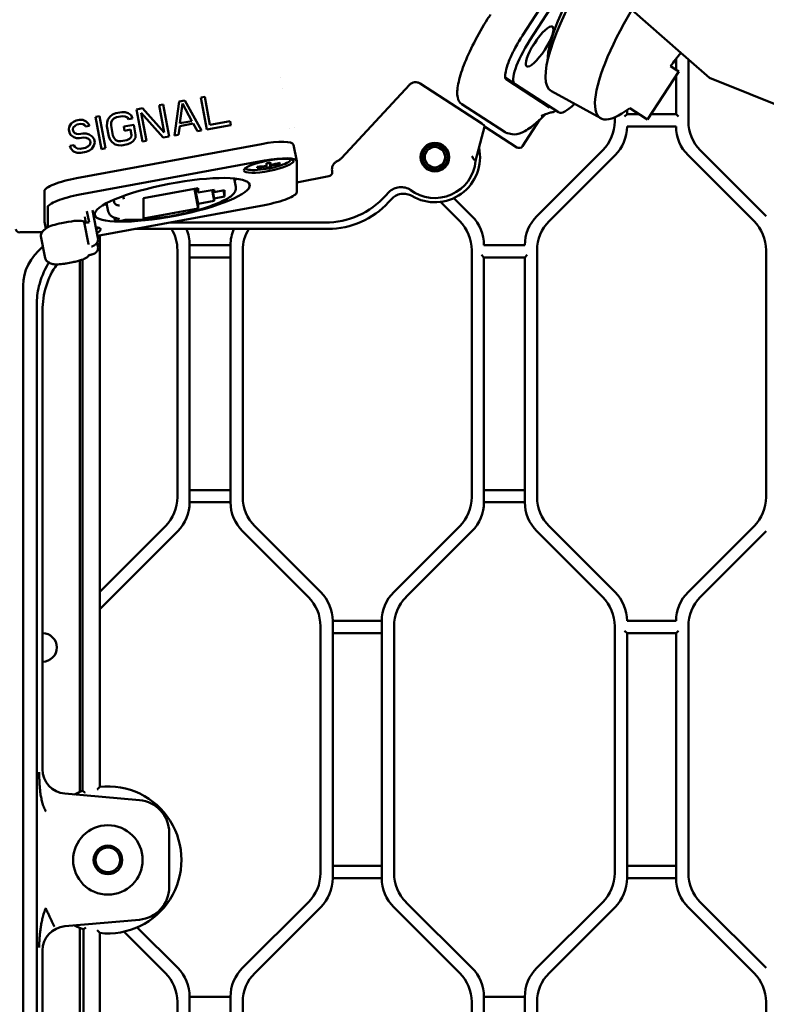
# Model space of a CAD drawing. Header units: millimetres. Extents: x 0 to 14369, y -869 to 2970.
# Tile 31 of 256: x 667 to 849, y 768 to 1009. Entities that reach past the tile are written whole.
import ezdxf

# ---------------------------------------------------------------- set-up
doc = ezdxf.new("R2010")
doc.units = ezdxf.units.MM
doc.header["$LTSCALE"] = 10
doc.layers.add('Bruchlinie (ISO)', color=7, linetype='Continuous', lineweight=50)
doc.layers.add('Sichtbar (ISO)', color=7, linetype='Continuous', lineweight=50)

msp = doc.modelspace()

# ---------------------------------------------------------------- linework, layer by layer
at = {"layer": 'Bruchlinie (ISO)'}
for p, q in [((816.399, 1011.118), (828.371, 1000.62)), ((828.371, 1000.62), (829.635, 999.511)), ((828.371, 1000.62), (829.635, 999.511)), ((830.235, 998.985), (829.635, 999.511)), ((830.235, 998.985), (829.635, 999.511)), ((830.235, 998.985), (835.4, 994.456)), ((835.4, 994.456), (880.837, 976.294))]:
    msp.add_line(p, q, dxfattribs=at)
at = {"layer": 'Sichtbar (ISO)'}
for p, q in [((789.683, 1004.854), (801.969, 1023.771)), ((803.578, 1022.36), (791.46, 1003.7)), ((827.235, 999.105), (827.235, 996.446)), ((827.235, 996.446), (827.235, 999.105)), ((830.235, 983.834), (830.235, 998.985)), ((830.235, 983.834), (830.235, 998.985)), ((827.894, 996.017), (820.269, 984.276)), ((825.857, 997.34), (827.479, 996.287)), ((827.479, 996.287), (827.894, 996.017)), ((730.527, 994.466), (730.527, 994.462)), ((764.616, 993.073), (779.713, 983.27)), ((787.857, 992.924), (785.465, 994.477)), ((785.642, 994.124), (796.234, 987.245)), ((787.857, 992.924), (798.45, 986.045)), ((827.235, 995.001), (827.235, 985.591)), ((827.235, 985.591), (827.235, 995.001)), ((731.05, 991.755), (731.05, 991.755)), ((762.021, 992.789), (745.378, 974.849)), ((808.803, 984.575), (796.759, 991.204)), ((704.545, 980.36), (705.71, 988.712)), ((705.71, 988.712), (707.021, 988.955)), ((706.49, 988.164), (705.852, 983.372)), ((708.801, 983.918), (706.49, 988.164)), ((707.021, 988.955), (711.1, 981.574)), ((710.954, 989.683), (711.938, 989.865)), ((712.411, 981.817), (710.954, 989.683)), ((711.938, 989.865), (713.208, 983.003)), ((773.456, 990.338), (773.456, 990.338)), ((785.383, 981.176), (774.79, 988.055)), ((689.353, 985.509), (690.142, 985.829)), ((690.142, 985.829), (691.616, 986.102)), ((691.616, 986.102), (692.467, 986.086)), ((692.467, 986.086), (693.184, 985.873)), ((693.184, 985.873), (693.964, 985.325)), ((695.222, 986.769), (696.697, 987.042)), ((696.679, 978.903), (695.222, 986.769)), ((696.391, 985.947), (697.662, 979.085)), ((701.759, 979.844), (696.391, 985.947)), ((696.697, 987.042), (702.034, 981.107)), ((700.794, 987.801), (701.777, 987.983)), ((702.034, 981.107), (700.794, 987.801)), ((701.777, 987.983), (703.234, 980.117)), ((815.235, 985.591), (815.235, 986.59)), ((815.235, 986.59), (815.235, 985.591)), ((815.92, 987.101), (819.854, 984.546)), ((678.723, 982.502), (679.255, 983.293)), ((679.255, 983.293), (679.848, 983.749)), ((679.848, 983.749), (680.473, 984.038)), ((680.473, 984.038), (681.292, 984.19)), ((681.292, 984.19), (682.142, 984.174)), ((682.142, 984.174), (682.891, 983.793)), ((682.891, 983.793), (683.507, 983.215)), ((685.225, 984.918), (686.208, 985.1)), ((686.682, 977.052), (685.225, 984.918)), ((686.208, 985.1), (687.665, 977.234)), ((688.015, 982.665), (688.024, 983.532)), ((688.024, 983.532), (688.228, 984.262)), ((688.228, 984.262), (688.76, 985.053)), ((688.76, 985.053), (689.353, 985.509)), ((689.039, 983.547), (688.999, 982.847)), ((689.273, 984.11), (689.039, 983.547)), ((689.703, 984.536), (689.273, 984.11)), ((690.328, 984.824), (689.703, 984.536)), ((691.802, 985.097), (690.328, 984.824)), ((692.489, 985.051), (691.802, 985.097)), ((693.043, 984.808), (692.489, 985.051)), ((693.299, 984.336), (693.043, 984.808)), ((694.283, 984.518), (693.299, 984.336)), ((693.964, 985.325), (694.283, 984.518)), ((709.089, 983.279), (705.812, 982.672)), ((705.852, 983.372), (708.801, 983.918)), ((710.117, 981.392), (709.089, 983.279)), ((713.208, 983.003), (718.125, 983.913)), ((718.125, 983.913), (718.311, 982.909)), ((793.854, 984.191), (789.664, 977.739)), ((812.235, 984.825), (812.235, 983.834)), ((812.235, 984.825), (812.235, 983.834)), ((815.235, 985.591), (814.635, 984.991)), ((818.244, 985.591), (815.235, 985.591)), ((820.269, 984.276), (819.854, 984.546)), ((827.235, 985.591), (821.124, 985.591)), ((827.835, 984.991), (827.235, 985.591)), ((678.683, 981.802), (678.723, 982.502)), ((678.807, 981.133), (678.683, 981.802)), ((679.095, 980.494), (678.807, 981.133)), ((679.768, 982.349), (679.697, 981.817)), ((679.697, 981.817), (679.759, 981.482)), ((679.759, 981.482), (680.016, 981.011)), ((680.198, 982.775), (679.768, 982.349)), ((680.016, 981.011), (680.57, 980.767)), ((680.659, 983.034), (680.198, 982.775)), ((681.642, 983.216), (680.659, 983.034)), ((681.093, 980.691), (682.076, 980.873)), ((682.165, 983.139), (681.642, 983.216)), ((682.076, 980.873), (682.926, 980.857)), ((682.554, 982.865), (682.165, 983.139)), ((682.78, 982.561), (682.554, 982.865)), ((683.763, 982.743), (682.78, 982.561)), ((682.926, 980.857), (683.644, 980.644)), ((683.507, 983.215), (683.763, 982.743)), ((688.48, 980.155), (688.015, 982.665)), ((688.999, 982.847), (689.464, 980.337)), ((692.103, 982.557), (694.562, 983.012)), ((692.289, 981.552), (692.103, 982.557)), ((693.764, 981.826), (692.289, 981.552)), ((694.012, 980.487), (693.764, 981.826)), ((694.562, 983.012), (695.027, 980.501)), ((705.812, 982.672), (705.528, 980.542)), ((711.1, 981.574), (710.117, 981.392)), ((718.311, 982.909), (712.411, 981.817)), ((732.722, 982.196), (732.722, 982.196)), ((733.904, 982.291), (733.904, 982.291)), ((778.191, 974.149), (780.413, 982.781)), ((780.365, 982.596), (788.264, 977.466)), ((787.11, 980.675), (786.034, 980.908)), ((815.235, 982.591), (827.235, 982.591)), ((679.874, 979.946), (679.095, 980.494)), ((680.592, 979.732), (679.874, 979.946)), ((680.57, 980.767), (681.093, 980.691)), ((681.278, 979.686), (680.592, 979.732)), ((682.262, 979.868), (681.278, 979.686)), ((682.948, 979.822), (682.262, 979.868)), ((683.502, 979.579), (682.948, 979.822)), ((683.923, 979.137), (683.502, 979.579)), ((683.644, 980.644), (684.423, 980.096)), ((683.781, 978.072), (684.016, 978.635)), ((684.016, 978.635), (683.923, 979.137)), ((684.423, 980.096), (684.875, 979.487)), ((685.03, 978.65), (684.826, 977.92)), ((684.875, 979.487), (685.03, 978.65)), ((688.799, 979.348), (688.48, 980.155)), ((689.251, 978.739), (688.799, 979.348)), ((690.03, 978.191), (689.251, 978.739)), ((689.464, 980.337), (689.751, 979.698)), ((689.751, 979.698), (690.172, 979.256)), ((690.172, 979.256), (690.726, 979.012)), ((690.726, 979.012), (691.412, 978.966)), ((691.412, 978.966), (692.887, 979.24)), ((692.887, 979.24), (693.512, 979.528)), ((693.862, 978.555), (693.073, 978.235)), ((693.512, 979.528), (693.941, 979.954)), ((694.455, 979.011), (693.862, 978.555)), ((693.941, 979.954), (694.012, 980.487)), ((694.987, 979.802), (694.455, 979.011)), ((695.027, 980.501), (694.987, 979.802)), ((697.662, 979.085), (696.679, 978.903)), ((703.234, 980.117), (701.759, 979.844)), ((705.528, 980.542), (704.545, 980.36)), ((678.904, 977.862), (679.888, 978.044)), ((679.192, 977.223), (678.904, 977.862)), ((679.839, 976.477), (679.192, 977.223)), ((680.751, 976.127), (679.839, 976.477)), ((679.888, 978.044), (680.145, 977.572)), ((680.145, 977.572), (680.729, 977.161)), ((680.589, 969.932), (725.789, 978.283)), ((680.729, 977.161), (681.416, 977.115)), ((681.602, 976.111), (680.751, 976.127)), ((681.416, 977.115), (682.727, 977.358)), ((682.913, 976.354), (681.602, 976.111)), ((682.727, 977.358), (683.351, 977.647)), ((683.701, 976.673), (682.913, 976.354)), ((683.351, 977.647), (683.781, 978.072)), ((684.295, 977.129), (683.701, 976.673)), ((684.826, 977.92), (684.295, 977.129)), ((687.665, 977.234), (686.682, 977.052)), ((690.748, 977.978), (690.03, 978.191)), ((691.598, 977.962), (690.748, 977.978)), ((693.073, 978.235), (691.598, 977.962)), ((734.424, 974.091), (733.644, 978.126)), ((809.306, 976.763), (793.163, 960.621)), ((809.306, 976.763), (793.163, 960.621)), ((849.306, 960.621), (833.163, 976.763)), ((849.306, 960.621), (833.163, 976.763)), ((726.569, 974.248), (681.369, 965.897)), ((728.018, 972.597), (727.8, 973.726)), ((727.89, 973.744), (728.042, 972.958)), ((727.929, 973.751), (728.042, 973.167)), ((730.24, 973.694), (730.278, 973.496)), ((734.43, 966.487), (734.43, 974.025)), ((778.19, 974.146), (778.191, 974.149)), ((796.163, 959.378), (812.306, 975.52)), ((796.163, 959.378), (812.306, 975.52)), ((830.163, 975.52), (846.306, 959.378)), ((830.163, 975.52), (846.306, 959.378)), ((727.02, 972.979), (727.059, 972.776)), ((719.153, 969.855), (719.543, 967.837)), ((742.323, 970.417), (734.43, 968.892)), ((672.728, 959.267), (672.728, 966.805)), ((710.308, 967.474), (696.945, 965.005)), ((710.308, 962.532), (709.386, 967.304)), ((710.308, 963.621), (709.589, 967.341)), ((710.308, 966.385), (710.105, 967.437)), ((710.308, 966.385), (710.308, 967.474)), ((714.239, 967.111), (710.308, 966.385)), ((714.239, 964.347), (713.723, 967.016)), ((714.239, 964.955), (713.836, 967.037)), ((714.239, 966.504), (714.125, 967.091)), ((714.239, 966.504), (714.239, 967.111)), ((716.793, 966.976), (714.239, 966.504)), ((716.793, 965.427), (716.504, 966.923)), ((716.793, 965.427), (716.793, 966.976)), ((756.976, 966.486), (756.178, 965.608)), ((756.976, 966.486), (756.182, 965.613)), ((689.657, 964.636), (689.756, 964.127)), ((692.142, 964.827), (692.002, 965.552)), ((696.945, 965.005), (696.945, 960.063)), ((710.308, 963.621), (714.239, 964.347)), ((714.239, 964.955), (716.793, 965.427)), ((714.239, 964.347), (714.239, 964.955)), ((756.873, 964.036), (757.592, 964.827)), ((769.579, 964.105), (774.306, 959.378)), ((774.306, 959.378), (769.579, 964.105)), ((777.306, 960.621), (772.88, 965.047)), ((777.306, 960.621), (772.88, 965.047)), ((673.508, 962.769), (673.508, 957.884)), ((683.119, 961.823), (683.639, 959.133)), ((685.794, 955.351), (684.495, 962.077)), ((685.706, 955.81), (726.569, 963.359)), ((687.931, 963.822), (688.321, 961.804)), ((696.945, 960.063), (710.308, 962.532)), ((710.308, 962.532), (710.308, 963.621)), ((673.049, 957.571), (672.735, 959.201)), ((676.925, 958.939), (678.529, 959.236)), ((682.457, 959.157), (683.496, 953.776)), ((682.565, 960.492), (682.848, 959.029)), ((683.443, 959.096), (683.639, 959.133)), ((689.745, 960.306), (689.756, 960.251)), ((694.846, 957.498), (742.095, 957.498)), ((741.399, 959.071), (703.355, 959.071)), ((703.355, 959.071), (741.393, 959.071)), ((666.66, 956.671), (667.003, 956.671)), ((667.003, 956.671), (672.133, 956.671)), ((671.863, 955.744), (672.903, 950.363)), ((686.235, 820.959), (686.235, 955.907)), ((686.235, 955.907), (686.235, 820.959)), ((685.611, 954.209), (685.794, 953.257)), ((705.235, 891.834), (705.235, 952.307)), ((705.235, 952.307), (705.235, 891.834)), ((718.235, 953.55), (708.235, 953.55)), ((708.235, 890.591), (708.235, 953.55)), ((708.235, 953.55), (718.235, 953.55)), ((708.235, 953.55), (708.235, 890.591)), ((718.235, 953.55), (718.235, 890.591)), ((718.235, 890.591), (718.235, 953.55)), ((721.235, 891.834), (721.235, 952.307)), ((721.235, 952.307), (721.235, 891.834)), ((777.235, 952.307), (777.235, 891.834)), ((777.235, 891.834), (777.235, 952.307)), ((790.235, 953.55), (780.235, 953.55)), ((793.235, 891.834), (793.235, 952.307)), ((793.235, 891.834), (793.235, 952.307)), ((849.235, 952.307), (849.235, 891.834)), ((849.235, 952.307), (849.235, 891.834)), ((681.383, 819.716), (681.383, 949.774)), ((682.035, 949.992), (682.035, 819.969)), ((682.035, 819.969), (682.035, 949.992)), ((708.235, 950.55), (718.235, 950.55)), ((718.235, 950.55), (708.235, 950.55)), ((779.635, 951.15), (780.235, 950.55)), ((780.235, 890.591), (780.235, 950.55)), ((780.235, 950.55), (790.235, 950.55)), ((780.235, 950.55), (780.235, 890.591)), ((790.235, 950.55), (790.835, 951.15)), ((790.235, 950.55), (790.235, 890.591)), ((790.235, 890.591), (790.235, 950.55)), ((678.038, 949.061), (679.642, 949.357)), ((667.492, 943.672), (667.492, 682.799)), ((670.819, 938.941), (670.819, 686.252)), ((672.235, 937.526), (672.235, 825.273)), ((718.235, 893.591), (708.235, 893.591)), ((708.235, 893.591), (718.235, 893.591)), ((790.235, 893.591), (780.235, 893.591)), ((780.235, 893.591), (790.235, 893.591)), ((708.235, 890.591), (718.235, 890.591)), ((718.235, 890.591), (708.235, 890.591)), ((780.235, 890.591), (790.235, 890.591)), ((790.235, 890.591), (780.235, 890.591)), ((702.306, 884.763), (686.235, 868.692)), ((686.235, 868.692), (702.306, 884.763)), ((740.306, 868.621), (724.163, 884.763)), ((724.163, 884.763), (740.306, 868.621)), ((774.306, 884.763), (758.163, 868.621)), ((758.163, 868.621), (774.306, 884.763)), ((812.306, 868.621), (796.163, 884.763)), ((812.306, 868.621), (796.163, 884.763)), ((846.306, 884.763), (830.163, 868.621)), ((846.306, 884.763), (830.163, 868.621)), ((686.235, 864.449), (705.306, 883.52)), ((705.306, 883.52), (686.235, 864.449)), ((721.163, 883.52), (737.306, 867.378)), ((737.306, 867.378), (721.163, 883.52)), ((761.163, 867.378), (777.306, 883.52)), ((777.306, 883.52), (761.163, 867.378)), ((793.163, 883.52), (809.306, 867.378)), ((809.306, 867.378), (793.163, 883.52)), ((833.163, 867.378), (849.306, 883.52)), ((833.163, 867.378), (849.306, 883.52)), ((743.235, 798.591), (743.235, 861.55)), ((755.235, 861.55), (743.235, 861.55)), ((743.235, 861.55), (743.235, 798.591)), ((743.235, 861.55), (755.235, 861.55)), ((755.235, 861.55), (755.235, 798.591)), ((755.235, 798.591), (755.235, 861.55)), ((827.235, 861.55), (815.235, 861.55)), ((740.235, 860.307), (740.235, 799.834)), ((740.235, 799.834), (740.235, 860.307)), ((743.235, 858.55), (755.235, 858.55)), ((755.235, 858.55), (743.235, 858.55)), ((758.235, 799.834), (758.235, 860.307)), ((758.235, 860.307), (758.235, 799.834)), ((812.235, 860.307), (812.235, 799.834)), ((812.235, 799.834), (812.235, 860.307)), ((814.635, 859.15), (815.235, 858.55)), ((815.235, 798.591), (815.235, 858.55)), ((815.235, 858.55), (827.235, 858.55)), ((815.235, 858.55), (815.235, 798.591)), ((827.235, 858.55), (827.835, 859.15)), ((827.235, 858.55), (827.235, 798.591)), ((827.235, 798.591), (827.235, 858.55)), ((830.235, 799.834), (830.235, 860.307)), ((830.235, 799.834), (830.235, 860.307)), ((695.932, 817.709), (677.704, 819.304)), ((703.235, 796.401), (703.235, 809.74)), ((755.235, 801.591), (743.235, 801.591)), ((743.235, 801.591), (755.235, 801.591)), ((827.235, 801.591), (815.235, 801.591)), ((815.235, 801.591), (827.235, 801.591)), ((743.235, 798.591), (755.235, 798.591)), ((755.235, 798.591), (743.235, 798.591)), ((815.235, 798.591), (827.235, 798.591)), ((827.235, 798.591), (815.235, 798.591)), ((737.306, 792.763), (721.163, 776.621)), ((721.163, 776.621), (737.306, 792.763)), ((724.163, 775.378), (740.306, 791.52)), ((740.306, 791.52), (724.163, 775.378)), ((758.163, 791.52), (774.306, 775.378)), ((774.306, 775.378), (758.163, 791.52)), ((777.306, 776.621), (761.163, 792.763)), ((761.163, 792.763), (777.306, 776.621)), ((809.306, 792.763), (793.163, 776.621)), ((793.163, 776.621), (809.306, 792.763)), ((796.163, 775.378), (812.306, 791.52)), ((812.306, 791.52), (796.163, 775.378)), ((830.163, 791.52), (846.306, 775.378)), ((846.306, 775.378), (830.163, 791.52)), ((849.306, 776.621), (833.163, 792.763)), ((849.306, 776.621), (833.163, 792.763)), ((677.704, 786.837), (695.932, 788.432)), ((681.383, 670.241), (681.383, 786.426)), ((682.261, 786.091), (682.261, 669.707)), ((682.261, 669.707), (682.261, 786.091)), ((705.306, 776.621), (695.378, 786.549)), ((695.378, 786.549), (705.306, 776.621)), ((686.235, 668.766), (686.235, 785.182)), ((686.235, 785.182), (686.235, 668.766)), ((692.176, 785.507), (702.306, 775.378)), ((702.306, 775.378), (692.176, 785.507)), ((672.235, 780.868), (672.235, 687.055)), ((708.235, 706.591), (708.235, 769.55)), ((718.235, 769.55), (708.235, 769.55)), ((708.235, 769.55), (718.235, 769.55)), ((708.235, 769.55), (708.235, 706.591)), ((718.235, 769.55), (718.235, 706.591)), ((718.235, 706.591), (718.235, 769.55)), ((780.235, 709.591), (780.235, 769.55)), ((790.235, 769.55), (780.235, 769.55)), ((780.235, 769.55), (780.235, 709.591)), ((780.235, 769.55), (790.235, 769.55)), ((790.235, 769.55), (790.235, 709.591)), ((790.235, 709.591), (790.235, 769.55)), ((705.235, 768.307), (705.235, 707.834)), ((705.235, 707.834), (705.235, 768.307)), ((721.235, 707.834), (721.235, 768.307)), ((721.235, 768.307), (721.235, 707.834)), ((777.235, 768.307), (777.235, 707.834)), ((777.235, 707.834), (777.235, 768.307)), ((793.235, 768.307), (793.235, 703.692)), ((849.235, 768.307), (849.235, 732.071)), ((849.235, 732.071), (849.235, 768.307))]:
    msp.add_line(p, q, dxfattribs=at)
for centre, radius in [((768.235, 975.071), 3.5), ((768.235, 975.071), 3.05), ((768.235, 975.071), 2.5), ((688.235, 803.071), 8.5), ((688.235, 803.071), 3.5), ((688.235, 803.071), 3)]:
    msp.add_circle(centre, radius, dxfattribs=at)
for centre, radius, start, end in [((802.235, 983.834), 10, 315, 0), ((802.235, 983.834), 10, 315, 0), ((840.235, 983.834), 10, 180, 225), ((840.235, 983.834), 10, 180, 225), ((805.235, 982.591), 10, 315, 0), ((805.235, 982.591), 10, 315, 0), ((837.235, 982.591), 10, 180, 225), ((837.235, 982.591), 10, 180, 225), ((768.235, 975.071), 11.048, 239.2835, 12.23945), ((768.235, 975.071), 10, 232.93791, 354.71378), ((768.235, 975.071), 10, 354.71378, 354.74911), ((767.235, 952.307), 10, 0, 45), ((767.235, 952.307), 10, 0, 45), ((770.235, 953.55), 10, 0, 45), ((770.235, 953.55), 10, 0, 45), ((800.235, 953.55), 10, 135, 180), ((800.235, 953.55), 10, 135, 180), ((803.235, 952.307), 10, 135, 180), ((803.235, 952.307), 10, 135, 180), ((839.235, 952.307), 10, 0, 45), ((839.235, 952.307), 10, 0, 45), ((695.235, 952.307), 10, 0, 31.27339), ((695.235, 952.307), 10, 0, 31.27339), ((698.235, 953.55), 10, 0, 23.25713), ((698.235, 953.55), 10, 0, 23.25713), ((728.235, 953.55), 10, 156.74287, 180), ((728.235, 953.55), 10, 156.74287, 180), ((731.235, 952.307), 10, 148.72661, 180), ((731.235, 952.307), 10, 148.72661, 180), ((695.235, 891.834), 10, 315, 0), ((695.235, 891.834), 10, 315, 0), ((731.235, 891.834), 10, 180, 225), ((731.235, 891.834), 10, 180, 225), ((767.235, 891.834), 10, 315, 0), ((767.235, 891.834), 10, 315, 0), ((803.235, 891.834), 10, 180, 225), ((803.235, 891.834), 10, 180, 225), ((839.235, 891.834), 10, 315, 0), ((839.235, 891.834), 10, 315, 0), ((698.235, 890.591), 10, 315, 0), ((698.235, 890.591), 10, 315, 0), ((728.235, 890.591), 10, 180, 225), ((728.235, 890.591), 10, 180, 225), ((770.235, 890.591), 10, 315, 0), ((770.235, 890.591), 10, 315, 0), ((800.235, 890.591), 10, 180, 225), ((800.235, 890.591), 10, 180, 225), ((733.235, 861.55), 10, 0, 45), ((733.235, 861.55), 10, 0, 45), ((765.235, 861.55), 10, 135, 180), ((765.235, 861.55), 10, 135, 180), ((805.235, 861.55), 10, 0, 45), ((805.235, 861.55), 10, 0, 45), ((837.235, 861.55), 10, 135, 180), ((837.235, 861.55), 10, 135, 180), ((730.235, 860.307), 10, 0, 45), ((730.235, 860.307), 10, 0, 45), ((768.235, 860.307), 10, 135, 180), ((768.235, 860.307), 10, 135, 180), ((802.235, 860.307), 10, 0, 45), ((802.235, 860.307), 10, 0, 45), ((840.235, 860.307), 10, 135, 180), ((840.235, 860.307), 10, 135, 180), ((672.235, 855.071), 3.5, 270, 90), ((672.235, 855.071), 3.5, 270, 90), ((688.235, 803.071), 18, 110.14789, 117.06484), ((688.235, 803.071), 18, 110.14789, 117.06484), ((688.235, 803.071), 18, 263.62063, 96.37937), ((688.235, 803.071), 18, 263.62063, 96.37937), ((695.235, 809.74), 8, 0, 85), ((730.235, 799.834), 10, 315, 0), ((730.235, 799.834), 10, 315, 0), ((733.235, 798.591), 10, 315, 0), ((733.235, 798.591), 10, 315, 0), ((765.235, 798.591), 10, 180, 225), ((765.235, 798.591), 10, 180, 225), ((768.235, 799.834), 10, 180, 225), ((768.235, 799.834), 10, 180, 225), ((802.235, 799.834), 10, 315, 0), ((802.235, 799.834), 10, 315, 0), ((805.235, 798.591), 10, 315, 0), ((805.235, 798.591), 10, 315, 0), ((837.235, 798.591), 10, 180, 225), ((837.235, 798.591), 10, 180, 225), ((840.235, 799.834), 10, 180, 225), ((840.235, 799.834), 10, 180, 225), ((695.235, 796.401), 8, 275, 0), ((688.235, 803.071), 18, 242.93516, 250.6191), ((688.235, 803.071), 18, 242.93516, 250.6191), ((698.235, 769.55), 10, 0, 45), ((698.235, 769.55), 10, 0, 45), ((728.235, 769.55), 10, 135, 180), ((728.235, 769.55), 10, 135, 180), ((770.235, 769.55), 10, 0, 45), ((770.235, 769.55), 10, 0, 45), ((800.235, 769.55), 10, 135, 180), ((800.235, 769.55), 10, 135, 180), ((695.235, 768.307), 10, 0, 45), ((695.235, 768.307), 10, 0, 45), ((731.235, 768.307), 10, 135, 180), ((731.235, 768.307), 10, 135, 180), ((767.235, 768.307), 10, 0, 45), ((767.235, 768.307), 10, 0, 45), ((803.235, 768.307), 10, 135, 180), ((803.235, 768.307), 10, 135, 180), ((839.235, 768.307), 10, 0, 45), ((839.235, 768.307), 10, 0, 45)]:
    msp.add_arc(centre, radius, start, end, dxfattribs=at)
for centre, major_axis, ratio, start_param, end_param in [((814.054, 1018.122), (-17.428, -26.837), 0.258819, 4.7925391, 6.3020561), ((812.433, 1019.174), (-15.468, -23.818), 0.258819, 4.7976017, 5.8918024), ((825.557, 1010.651), (-16.884, -25.999), 0.258819, 4.861216, 6.9158553), ((793.848, 1002.15), (-5.991, -9.225), 0.258819, 4.712389, 6.2831853), ((791.904, 1003.412), (1.852, 2.851), 0.258819, 4.4101583, 5.0146196), ((825.557, 1010.651), (-16.884, -25.999), 0.258819, 1.2080548, 1.3469769), ((798.77, 998.953), (-6.1, -9.393), 0.258819, 0, 0.1892646), ((804.441, 995.271), (-5.991, -9.225), 0.258819, 0, 0.8658471), ((779.705, 983.241), (-0.708, 0.46), 0.0330996, 3.1527221, 4.7235184), ((725.789, 976.608), (7.855, 1.518), 0.2057546, 0, 1.5310596), ((788.801, 978.311), (0.789, -0.672), 0.9653768, 4.8465779, 6.4083415), ((727.455, 973.464), (5.498, 1.062), 0.2057546, 3.1077265, 6.3170515), ((726.569, 972.573), (7.855, 1.518), 0.2057546, 6.2434486, 7.8142449), ((721.916, 1002.718), (-30.227, 0), 0.9778311, 1.7409975, 1.7740819), ((721.425, 1002.04), (5.514, -29.847), 0.0388763, 0.2238677, 0.2997748), ((722.407, 1002.222), (5.514, -29.847), 0.0388763, 0.2238677, 0.2997748), ((721.916, 1002.236), (-30.352, 0), 0.9778311, 1.7740136, 1.8499208), ((724.667, 1002.64), (5.492, -29.724), 0.0388763, 0.1908516, 0.223936), ((721.916, 1002.236), (30.352, 0), 0.9778311, 4.8067513, 4.8826585), ((721.916, 1002.027), (30.352, 0), 0.9778311, 4.8067513, 4.8826585), ((719.165, 1001.623), (5.492, -29.724), 0.0388763, 0.1908516, 0.223936), ((721.425, 1002.04), (5.514, -29.847), 0.0388763, 0.1150127, 0.1909199), ((721.916, 1001.545), (30.227, 0), 0.9778311, 4.8825902, 4.9156746), ((722.407, 1002.222), (5.514, -29.847), 0.0388763, 0.1150127, 0.1909199), ((721.916, 1002.027), (30.352, 0), 0.9778311, 4.9156063, 4.9915134), ((742.119, 971.418), (0.416, -0.935), 0.9774933, 6.0604402, 7.7095332), ((680.589, 968.257), (-7.855, -1.518), 0.2057546, 4.6726522, 6.2434486), ((703.189, 968.664), (-18.949, -3.662), 0.2057546, 2.5389387, 2.5976535), ((726.569, 965.035), (7.855, 1.518), 0.2057546, 4.6726522, 6.2434486), ((681.369, 964.222), (-7.855, -1.518), 0.2057546, 4.6726522, 6.2434486), ((741.382, 979.083), (-8.097, 18.304), 0.9992717, 2.7253715, 3.5578138), ((741.375, 979.098), (-8.104, 18.32), 0.998362, 2.7257082, 3.5574771), ((742.071, 977.526), (-8.104, 18.32), 0.998362, 2.7257082, 3.5574771), ((703.189, 968.664), (-18.949, -3.662), 0.2057546, 0.5439391, 0.6026539), ((680.589, 960.719), (-7.855, -1.518), 0.2057546, 6.2434486, 6.2831853), ((678.529, 958.398), (3.927, 0.759), 0.2057546, 0, 1.5310596), ((666.66, 957.671), (-1.001, 0), 0.9993585, 0.188363, 1.5707963), ((691.5, 959.538), (-19.637, -3.794), 0.2057546, 5.8590518, 6.2831853), ((676.925, 958.102), (-3.927, -0.759), 0.2057546, 4.6726522, 5.8590518), ((683.443, 959.306), (-0.982, -0.19), 0.2057546, 0.0888774, 1.5310596), ((680.386, 956.293), (6.087, 1.176), 0.2057546, 5.6872507, 6.8791199), ((680.29, 956.793), (5.498, 1.062), 0.2057546, 5.8711267, 6.3170515), ((691.404, 943.049), (23.9, -1.128), 0.6687196, 2.5243148, 3.1731378), ((692.262, 937.471), (-14.181, 14.181), 0.9972647, 0.1848429, 0.7840286), ((691.839, 937.894), (19.414, -8.644), 0.9321413, 3.3044925, 3.5349765), ((678.243, 825.288), (4.435, 4.064), 0.9974831, 2.4010828, 3.8821025), ((678.243, 780.853), (4.435, -4.064), 0.9974831, 2.4010828, 3.8821025)]:
    msp.add_ellipse(centre, major_axis=major_axis, ratio=ratio, start_param=start_param, end_param=end_param, dxfattribs=at)
for centre, major_axis, ratio in [((793.848, 1002.15), (-3.159, -4.864), 0.258819), ((727.552, 972.964), (-6.087, -1.176), 0.2057546), ((703.969, 964.628), (-18.949, -3.662), 0.2057546)]:
    msp.add_ellipse(centre, major_axis=major_axis, ratio=ratio, dxfattribs=at)
for points, knots in [([(774.79, 988.055), (774.275, 988.39), (773.952, 988.969), (773.623, 990.567), (773.68, 991.687), (774.201, 994.359), (774.67, 995.911), (775.979, 999.314), (776.818, 1001.164), (778.786, 1004.987), (779.914, 1006.96), (781.357, 1009.255), (781.584, 1009.611), (781.814, 1009.965)], [0, 0, 0, 0, 0.2563815, 0.2563815, 0.5705408, 0.5705408, 0.8847, 0.8847, 1.1988593, 1.1988593, 1.5130186, 1.5130186, 1.5707963, 1.5707963, 1.5707963, 1.5707963]), ([(785.642, 994.124), (785.577, 994.166), (785.472, 994.295), (785.403, 995.004), (785.437, 995.477), (785.683, 996.682), (785.911, 997.436), (786.562, 999.142), (786.994, 1000.102), (788.019, 1002.108), (788.614, 1003.155), (789.398, 1004.41), (789.54, 1004.633), (789.683, 1004.854)], [0, 0, 0, 0, 0.3141593, 0.3141593, 0.5828305, 0.5828305, 0.8788536, 0.8788536, 1.1886744, 1.1886744, 1.5028336, 1.5028336, 1.5707963, 1.5707963, 1.5707963, 1.5707963]), ([(764.616, 993.073), (764.42, 993.201), (764.203, 993.296), (763.735, 993.413), (763.486, 993.43), (763, 993.374), (762.767, 993.304), (762.354, 993.09), (762.174, 992.953), (762.021, 992.789)], [-0.14213972, -0.14213972, -0.14213972, -0.14213972, -0.10698265, -0.10698265, -0.0698488, -0.0698488, -0.03369768, -0.03369768, -0.000001, -0.000001, -0.000001, -0.000001]), ([(794.212, 985.062), (794.212, 985.062), (794.232, 985.074), (794.368, 985.156), (794.569, 985.274), (795.293, 985.59), (795.785, 985.783), (796.625, 985.996), (796.755, 986.027), (796.892, 986.057)], [5.74631456, 5.74631456, 5.74631456, 5.74631456, 5.79774828, 5.79774828, 5.90890613, 5.90890613, 6.0101158, 6.0101158, 6.02748443, 6.02748443, 6.02748443, 6.02748443]), ([(795.276, 985.574), (794.324, 984.601), (793.403, 983.75), (791.462, 982.173), (790.471, 981.519), (788.673, 980.697), (787.852, 980.513), (787.11, 980.675)], [5.37208564, 5.37208564, 5.37208564, 5.37208564, 5.60748746, 5.60748746, 5.89649599, 5.89649599, 6.18550451, 6.18550451, 6.18550451, 6.18550451]), ([(786.034, 980.908), (785.987, 980.919), (785.941, 980.93), (785.849, 980.957), (785.804, 980.972), (785.716, 981.004), (785.672, 981.022), (785.586, 981.061), (785.544, 981.082), (785.462, 981.127), (785.422, 981.151), (785.383, 981.176)], [6.185504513, 6.185504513, 6.185504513, 6.185504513, 6.205040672, 6.205040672, 6.224576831, 6.224576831, 6.24411299, 6.24411299, 6.263649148, 6.263649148, 6.283185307, 6.283185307, 6.283185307, 6.283185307]), ([(744.18, 973.973), (743.967, 973.874), (743.776, 973.736), (743.455, 973.404), (743.328, 973.214), (743.144, 972.809), (743.086, 972.599), (743.032, 972.152), (743.042, 971.916), (743.083, 971.687)], [-0.1370641, -0.1370641, -0.1370641, -0.1370641, -0.10180971, -0.10180971, -0.06766022, -0.06766022, -0.03514799, -0.03514799, -0.00005632, -0.00005632, -0.00005632, -0.00005632]), ([(745.378, 974.849), (745.208, 974.666), (745.021, 974.499), (744.619, 974.205), (744.405, 974.078), (744.18, 973.973)], [0.000000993, 0.000000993, 0.000000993, 0.000000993, 0.03752707, 0.03752707, 0.074735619, 0.074735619, 0.074735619, 0.074735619]), ([(778.187, 974.144), (778.173, 974.145), (778.111, 974.186), (778.041, 974.258), (777.972, 974.329), (777.92, 974.429), (777.822, 974.53), (777.773, 974.58), (777.707, 974.631), (777.65, 974.693), (777.621, 974.724), (777.595, 974.758), (777.576, 974.796), (777.558, 974.833), (777.546, 974.875), (777.547, 974.922)], [0.00009434, 0.00009434, 0.00009434, 0.00009434, 0.33333333, 0.33333333, 0.33333333, 0.66666667, 0.66666667, 0.66666667, 0.83333333, 0.83333333, 0.83333333, 0.91666667, 0.91666667, 0.91666667, 1, 1, 1, 1]), ([(692.823, 959.734), (693.978, 959.664), (695.332, 959.68), (698.251, 959.87), (699.802, 960.037), (702.982, 960.499), (704.608, 960.792), (707.789, 961.475), (709.341, 961.866), (712.23, 962.709), (713.564, 963.161), (715.906, 964.099), (716.902, 964.581), (718.544, 965.619), (719.2, 966.122), (719.568, 967.232), (719.601, 967.539), (719.543, 967.837)], [2.2865082, 2.2865082, 2.2865082, 2.2865082, 2.6295818, 2.6295818, 2.9578345, 2.9578345, 3.2825756, 3.2825756, 3.6069051, 3.6069051, 3.9332447, 3.9332447, 4.26745, 4.26745, 4.6373121, 4.6373121, 4.7521257, 4.7521257, 4.7521257, 4.7521257]), ([(762.308, 967.016), (761.915, 967.299), (761.467, 967.496), (760.524, 967.726), (760.031, 967.757), (759.063, 967.661), (758.585, 967.534), (757.706, 967.123), (757.306, 966.841), (756.976, 966.486)], [0.00000176, 0.00000176, 0.00000176, 0.00000176, 0.07271629, 0.07271629, 0.14562649, 0.14562649, 0.21852054, 0.21852054, 0.29125016, 0.29125016, 0.29125016, 0.29125016]), ([(691.008, 963.275), (690.963, 963.273), (690.917, 963.272), (690.819, 963.274), (690.768, 963.277), (690.652, 963.291), (690.587, 963.301), (690.418, 963.35), (690.311, 963.383), (690.076, 963.552), (689.969, 963.649), (689.825, 963.893), (689.779, 964.007), (689.756, 964.127)], [3.71574255, 3.71574255, 3.71574255, 3.71574255, 3.90712449, 3.90712449, 4.09850643, 4.09850643, 4.28988837, 4.28988837, 4.48127031, 4.48127031, 4.5988598, 4.5988598, 4.67265225, 4.67265225, 4.67265225, 4.67265225]), ([(762.592, 965.573), (762.21, 965.799), (761.794, 965.961), (760.899, 966.147), (760.425, 966.16), (759.493, 966.021), (759.043, 965.87), (758.241, 965.431), (757.891, 965.155), (757.592, 964.827)], [-0.27428235, -0.27428235, -0.27428235, -0.27428235, -0.2077793, -0.2077793, -0.13713363, -0.13713363, -0.06649661, -0.06649661, -0.000001, -0.000001, -0.000001, -0.000001]), ([(688.321, 961.804), (688.37, 961.551), (688.481, 961.314), (688.765, 960.928), (688.935, 960.775), (689.295, 960.52), (689.488, 960.417), (689.899, 960.239), (690.117, 960.164), (690.585, 960.033), (690.833, 959.977), (691.099, 959.929)], [1.61053306, 1.61053306, 1.61053306, 1.61053306, 1.70797823, 1.70797823, 1.8054234, 1.8054234, 1.90286856, 1.90286856, 2.00031373, 2.00031373, 2.0977589, 2.0977589, 2.0977589, 2.0977589]), ([(691.115, 963.276), (691.115, 963.276), (691.115, 963.276), (691.11, 963.276), (691.101, 963.276), (691.074, 963.277), (691.054, 963.277), (691.023, 963.276), (691.016, 963.276), (691.008, 963.275)], [5.35309498, 5.35309498, 5.35309498, 5.35309498, 5.3932728, 5.3932728, 5.51541292, 5.51541292, 5.66716159, 5.66716159, 5.70903541, 5.70903541, 5.70903541, 5.70903541]), ([(691.866, 959.566), (691.767, 959.531), (691.669, 959.504), (691.467, 959.457), (691.365, 959.438), (691.161, 959.409), (691.06, 959.4), (690.846, 959.395), (690.743, 959.393), (690.517, 959.443), (690.452, 959.461), (690.319, 959.518), (690.262, 959.546), (690.152, 959.62), (690.102, 959.658), (689.971, 959.784), (689.886, 959.892), (689.795, 960.098), (689.771, 960.173), (689.756, 960.251)], [2.4730681, 2.4730681, 2.4730681, 2.4730681, 2.9129849, 2.9129849, 3.3529018, 3.3529018, 3.7928186, 3.7928186, 4.2327354, 4.2327354, 4.3787372, 4.3787372, 4.4668147, 4.4668147, 4.5293094, 4.5293094, 4.6251605, 4.6251605, 4.6726522, 4.6726522, 4.6726522, 4.6726522]), ([(692.823, 959.734), (692.817, 959.734), (692.805, 959.735), (692.77, 959.735), (692.745, 959.734), (692.681, 959.731), (692.639, 959.728), (692.541, 959.718), (692.484, 959.71), (692.36, 959.691), (692.293, 959.678), (692.163, 959.651), (692.098, 959.635), (691.984, 959.605), (691.934, 959.589), (691.883, 959.572), (691.874, 959.569), (691.866, 959.566)], [5.4281008, 5.4281008, 5.4281008, 5.4281008, 5.5582151, 5.5582151, 5.7207738, 5.7207738, 5.9208262, 5.9208262, 6.1535874, 6.1535874, 6.4058406, 6.4058406, 6.6610799, 6.6610799, 6.9010165, 6.9010165, 6.9517098, 6.9517098, 6.9517098, 6.9517098]), ([(685.794, 955.351), (685.835, 955.14), (685.832, 954.882), (685.738, 954.458), (685.63, 954.217), (685.466, 953.986), (685.423, 953.933), (685.377, 953.881)], [0.270105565, 0.270105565, 0.270105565, 0.270105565, 0.303115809, 0.303115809, 0.336650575, 0.336650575, 0.346419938, 0.346419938, 0.346419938, 0.346419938]), ([(683.507, 953.671), (683.507, 953.678), (683.506, 953.685), (683.506, 953.699), (683.505, 953.706), (683.504, 953.72), (683.504, 953.727), (683.502, 953.741), (683.501, 953.748), (683.499, 953.762), (683.498, 953.769), (683.496, 953.776)], [4.71238898, 4.71238898, 4.71238898, 4.71238898, 4.720336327, 4.720336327, 4.728283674, 4.728283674, 4.736231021, 4.736231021, 4.744178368, 4.744178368, 4.752125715, 4.752125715, 4.752125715, 4.752125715]), ([(684.231, 953.196), (684.266, 953.204), (684.301, 953.213), (684.337, 953.224), (684.373, 953.234), (684.408, 953.246), (684.444, 953.259), (684.48, 953.272), (684.516, 953.286), (684.552, 953.302)], [0, 0, 0, 0, 0.3333333, 0.3333333, 0.3333333, 0.6666667, 0.6666667, 0.6666667, 1, 1, 1, 1]), ([(684.552, 953.302), (684.614, 953.329), (684.673, 953.357), (684.728, 953.386), (684.783, 953.414), (684.833, 953.444), (684.881, 953.473), (684.928, 953.502), (684.972, 953.531), (685.013, 953.56), (685.054, 953.589), (685.092, 953.617), (685.127, 953.646), (685.162, 953.674), (685.194, 953.701), (685.224, 953.728), (685.255, 953.755), (685.282, 953.782), (685.308, 953.807), (685.333, 953.833), (685.356, 953.857), (685.377, 953.881)], [0, 0, 0, 0, 0.14285714, 0.14285714, 0.14285714, 0.28571429, 0.28571429, 0.28571429, 0.42857143, 0.42857143, 0.42857143, 0.57142857, 0.57142857, 0.57142857, 0.71428571, 0.71428571, 0.71428571, 0.85714286, 0.85714286, 0.85714286, 1, 1, 1, 1]), ([(685.345, 953.845), (685.29, 953.787), (685.249, 953.738), (685.194, 953.664), (685.18, 953.64), (685.175, 953.631), (685.175, 953.63), (685.175, 953.63)], [1.33213877, 1.33213877, 1.33213877, 1.33213877, 1.38781763, 1.38781763, 1.44349649, 1.44349649, 1.45535273, 1.45535273, 1.45535273, 1.45535273]), ([(685.377, 951.787), (685.423, 951.839), (685.466, 951.892), (685.63, 952.123), (685.738, 952.364), (685.832, 952.788), (685.835, 953.046), (685.794, 953.257)], [-0.346419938, -0.346419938, -0.346419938, -0.346419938, -0.336650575, -0.336650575, -0.303115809, -0.303115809, -0.270105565, -0.270105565, -0.270105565, -0.270105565]), ([(672.903, 950.363), (672.929, 950.228), (672.978, 950.098), (673.114, 949.858), (673.2, 949.748), (673.4, 949.547), (673.515, 949.456), (673.769, 949.287), (673.909, 949.21), (674.214, 949.068), (674.379, 949.002), (674.556, 948.941)], [1.61053306, 1.61053306, 1.61053306, 1.61053306, 1.67946507, 1.67946507, 1.74839708, 1.74839708, 1.81732909, 1.81732909, 1.88626109, 1.88626109, 1.9551931, 1.9551931, 1.9551931, 1.9551931]), ([(679.642, 949.357), (680.021, 949.427), (680.399, 949.51), (681.122, 949.694), (681.466, 949.794), (682.088, 950.006), (682.367, 950.116), (682.84, 950.343), (683.034, 950.456), (683.269, 950.653), (683.339, 950.723), (683.431, 950.864), (683.46, 950.92), (683.48, 950.986)], [3.1415927, 3.1415927, 3.1415927, 3.1415927, 3.4557519, 3.4557519, 3.7699112, 3.7699112, 4.0840704, 4.0840704, 4.3982297, 4.3982297, 4.5553093, 4.5553093, 4.6428699, 4.6428699, 4.6428699, 4.6428699]), ([(684.416, 951.285), (684.291, 951.259), (684.167, 951.229), (683.938, 951.166), (683.831, 951.133), (683.653, 951.068), (683.579, 951.037), (683.48, 950.988), (683.449, 950.968), (683.433, 950.957), (683.431, 950.955), (683.431, 950.955)], [0.1072593, 0.1072593, 0.1072593, 0.1072593, 0.3999667, 0.3999667, 0.6926741, 0.6926741, 0.9696768, 0.9696768, 1.1991609, 1.1991609, 1.2666509, 1.2666509, 1.2666509, 1.2666509]), ([(684.552, 951.316), (684.516, 951.307), (684.48, 951.299), (684.444, 951.291), (684.408, 951.283), (684.373, 951.276), (684.337, 951.27), (684.301, 951.263), (684.266, 951.258), (684.231, 951.253)], [0, 0, 0, 0, 0.3333333, 0.3333333, 0.3333333, 0.6666667, 0.6666667, 0.6666667, 1, 1, 1, 1]), ([(685.377, 951.787), (685.356, 951.763), (685.333, 951.739), (685.308, 951.715), (685.282, 951.691), (685.255, 951.667), (685.224, 951.642), (685.194, 951.618), (685.162, 951.594), (685.127, 951.57), (685.092, 951.546), (685.054, 951.522), (685.013, 951.499), (684.972, 951.476), (684.928, 951.453), (684.881, 951.432), (684.833, 951.41), (684.783, 951.389), (684.728, 951.37), (684.673, 951.35), (684.614, 951.332), (684.552, 951.316)], [0, 0, 0, 0, 0.1428571, 0.1428571, 0.1428571, 0.2857143, 0.2857143, 0.2857143, 0.4285714, 0.4285714, 0.4285714, 0.5714286, 0.5714286, 0.5714286, 0.7142857, 0.7142857, 0.7142857, 0.8571429, 0.8571429, 0.8571429, 1, 1, 1, 1]), ([(671.375, 943.488), (671.842, 945.347), (672.611, 947.279), (673.706, 949.127), (673.751, 949.202), (673.797, 949.276)], [-1.29690667, -1.29690667, -1.29690667, -1.29690667, -1.00648881, -1.00648881, -0.99423791, -0.99423791, -0.99423791, -0.99423791]), ([(674.556, 948.941), (674.702, 948.892), (674.862, 948.861), (675.227, 948.82), (675.431, 948.81), (675.878, 948.811), (676.121, 948.821), (676.636, 948.86), (676.908, 948.888), (677.465, 948.963), (677.752, 949.008), (678.038, 949.061)], [1.9551931, 1.9551931, 1.9551931, 1.9551931, 2.192473, 2.192473, 2.4297529, 2.4297529, 2.6670328, 2.6670328, 2.9043127, 2.9043127, 3.1415927, 3.1415927, 3.1415927, 3.1415927]), ([(673.019, 814.909), (672.999, 814.957), (672.959, 815.056), (672.897, 815.206), (672.788, 815.506), (672.542, 816.063), (672.327, 816.616), (672.165, 817.212), (672.011, 817.802), (671.912, 818.407), (671.776, 819.016), (671.692, 819.621), (671.564, 820.877), (671.486, 822.031), (671.451, 823.269), (671.431, 823.895), (671.425, 824.215), (671.422, 824.426), (671.421, 824.528)], [0, 0, 0, 0, 0.032592, 0.0651536, 0.1111428, 0.1758584, 0.2406492, 0.3056094, 0.3705632, 0.435545, 0.5006847, 0.5658867, 0.6581226, 0.7504012, 0.8424528, 0.9077322, 0.953875, 1, 1, 1, 1]), ([(682.635, 819.545), (682.633, 819.546), (682.631, 819.547), (682.577, 819.586), (682.524, 819.624), (682.421, 819.697), (682.372, 819.732), (682.263, 819.809), (682.206, 819.849), (682.119, 819.91), (682.087, 819.933), (682.045, 819.962), (682.035, 819.969), (682.035, 819.969)], [-0.105324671, -0.105324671, -0.105324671, -0.105324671, -0.105023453, -0.105023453, -0.095242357, -0.095242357, -0.085702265, -0.085702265, -0.072928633, -0.072928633, -0.062279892, -0.062279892, -0.052511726, -0.052511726, -0.052511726, -0.052511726]), ([(682.035, 819.969), (682.035, 819.969), (682.045, 819.962), (682.087, 819.933), (682.119, 819.91), (682.206, 819.849), (682.263, 819.809), (682.372, 819.732), (682.421, 819.697), (682.524, 819.624), (682.577, 819.586), (682.631, 819.547), (682.633, 819.546), (682.635, 819.545)], [0.052511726, 0.052511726, 0.052511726, 0.052511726, 0.062279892, 0.062279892, 0.072928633, 0.072928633, 0.085702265, 0.085702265, 0.095242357, 0.095242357, 0.105023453, 0.105023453, 0.105324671, 0.105324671, 0.105324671, 0.105324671]), ([(685.635, 820.275), (685.636, 820.277), (685.638, 820.279), (685.706, 820.358), (685.774, 820.436), (685.9, 820.581), (685.96, 820.649), (686.065, 820.768), (686.111, 820.821), (686.177, 820.894), (686.199, 820.92), (686.228, 820.951), (686.235, 820.959), (686.235, 820.959)], [-0.000375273, -0.000375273, -0.000375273, -0.000375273, 0, 0, 0.015334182, 0.015334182, 0.029630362, 0.029630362, 0.042480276, 0.042480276, 0.051789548, 0.051789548, 0.059828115, 0.059828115, 0.059828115, 0.059828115]), ([(686.235, 820.959), (686.235, 820.959), (686.228, 820.951), (686.199, 820.92), (686.177, 820.894), (686.111, 820.821), (686.065, 820.768), (685.96, 820.649), (685.9, 820.581), (685.774, 820.436), (685.706, 820.358), (685.638, 820.279), (685.636, 820.277), (685.635, 820.275)], [-0.059828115, -0.059828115, -0.059828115, -0.059828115, -0.051789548, -0.051789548, -0.042480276, -0.042480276, -0.029630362, -0.029630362, -0.015334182, -0.015334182, 0, 0, 0.000375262, 0.000375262, 0.000375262, 0.000375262]), ([(671.446, 782.691), (671.448, 782.741), (671.466, 783.2), (671.517, 784.065), (671.613, 785.082), (671.711, 785.893), (671.794, 786.498), (671.889, 787.101), (671.996, 787.702), (672.116, 788.3), (672.23, 788.795), (672.33, 789.19), (672.437, 789.584), (672.586, 790.074), (672.755, 790.559), (672.884, 790.897), (672.962, 791.089), (673.001, 791.185), (673.021, 791.233)], [0.11058245, 0.11058245, 0.11058245, 0.11058245, 0.12594364, 0.25194362, 0.37762131, 0.44025568, 0.50272675, 0.56503055, 0.62717705, 0.68919318, 0.75112727, 0.78208712, 0.81305738, 0.87508472, 0.93734775, 0.96861745, 0.98429394, 1, 1, 1, 1]), ([(673.021, 791.233), (673.021, 791.225), (673.023, 791.215), (673.026, 791.205), (673.028, 791.199), (673.031, 791.193), (673.034, 791.186), (673.039, 791.177), (673.044, 791.166), (673.051, 791.153), (673.074, 791.107), (673.109, 791.033), (673.151, 790.943), (673.218, 790.802), (673.303, 790.623), (673.399, 790.424), (673.52, 790.172), (673.657, 789.887), (673.784, 789.622), (673.913, 789.356), (674.032, 789.108), (674.144, 788.875), (674.257, 788.642), (674.362, 788.423), (674.467, 788.205), (674.584, 787.961), (674.699, 787.721), (674.803, 787.505), (674.906, 787.291), (674.993, 787.109), (675.043, 787.006), (675.078, 786.934), (675.098, 786.891), (675.12, 786.847), (675.142, 786.802), (675.16, 786.765), (675.167, 786.752), (675.17, 786.747), (675.171, 786.744), (675.172, 786.741), (675.174, 786.739), (675.175, 786.736), (675.176, 786.734)], [0, 0, 0, 0, 0.01886294, 0.01886294, 0.01886294, 0.03014646, 0.03014646, 0.03014646, 0.0458544, 0.0458544, 0.0458544, 0.09979303, 0.09979303, 0.09979303, 0.1850431, 0.1850431, 0.1850431, 0.2931568, 0.2931568, 0.2931568, 0.40180303, 0.40180303, 0.40180303, 0.51075206, 0.51075206, 0.51075206, 0.63239315, 0.63239315, 0.63239315, 0.75337002, 0.75337002, 0.75337002, 0.83870941, 0.83870941, 0.83870941, 0.92397221, 0.92397221, 0.92397221, 0.9621155, 0.9621155, 0.9621155, 0.99999949, 0.99999949, 0.99999949, 0.99999949]), ([(682.861, 786.521), (682.86, 786.52), (682.858, 786.519), (682.803, 786.479), (682.75, 786.44), (682.647, 786.366), (682.597, 786.33), (682.488, 786.252), (682.431, 786.211), (682.345, 786.15), (682.313, 786.127), (682.272, 786.098), (682.261, 786.091), (682.261, 786.091)], [-0.000302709, -0.000302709, -0.000302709, -0.000302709, 0, 0, 0.009889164, 0.009889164, 0.019526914, 0.019526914, 0.032313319, 0.032313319, 0.042933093, 0.042933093, 0.052658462, 0.052658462, 0.052658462, 0.052658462]), ([(682.261, 786.091), (682.261, 786.091), (682.272, 786.098), (682.313, 786.127), (682.345, 786.15), (682.431, 786.211), (682.488, 786.252), (682.597, 786.33), (682.647, 786.366), (682.75, 786.44), (682.803, 786.479), (682.858, 786.519), (682.86, 786.52), (682.861, 786.521)], [-0.052658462, -0.052658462, -0.052658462, -0.052658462, -0.042933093, -0.042933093, -0.032313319, -0.032313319, -0.019526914, -0.019526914, -0.009889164, -0.009889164, 0, 0, 0.000302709, 0.000302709, 0.000302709, 0.000302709]), ([(685.635, 785.866), (685.636, 785.864), (685.638, 785.862), (685.706, 785.783), (685.774, 785.705), (685.9, 785.56), (685.96, 785.492), (686.065, 785.373), (686.111, 785.32), (686.177, 785.247), (686.199, 785.221), (686.228, 785.19), (686.235, 785.182), (686.235, 785.182)], [-0.120031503, -0.120031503, -0.120031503, -0.120031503, -0.11965623, -0.11965623, -0.104322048, -0.104322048, -0.090025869, -0.090025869, -0.077175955, -0.077175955, -0.067866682, -0.067866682, -0.059828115, -0.059828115, -0.059828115, -0.059828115]), ([(686.235, 785.182), (686.235, 785.182), (686.228, 785.19), (686.199, 785.221), (686.177, 785.247), (686.111, 785.32), (686.065, 785.373), (685.96, 785.492), (685.9, 785.56), (685.774, 785.705), (685.706, 785.783), (685.638, 785.862), (685.636, 785.864), (685.635, 785.866)], [0.059828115, 0.059828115, 0.059828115, 0.059828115, 0.067866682, 0.067866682, 0.077175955, 0.077175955, 0.090025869, 0.090025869, 0.104322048, 0.104322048, 0.11965623, 0.11965623, 0.120031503, 0.120031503, 0.120031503, 0.120031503]), ([(671.421, 781.613), (671.423, 781.818), (671.429, 782.178), (671.441, 782.537), (671.446, 782.691)], [0, 0, 0, 0, 0.06293739, 0.11058245, 0.11058245, 0.11058245, 0.11058245])]:
    msp.add_open_spline(points, degree=3, knots=knots, dxfattribs=at)
for points in [[(797.859, 986.429), (797.526, 986.253), (797.207, 986.125), (796.892, 986.057)], [(777.547, 974.922), (777.446, 975.059), (777.341, 975.193), (777.231, 975.327)]]:
    msp.add_open_spline(points, degree=3, dxfattribs=at)

doc.saveas('drawing.dxf')
